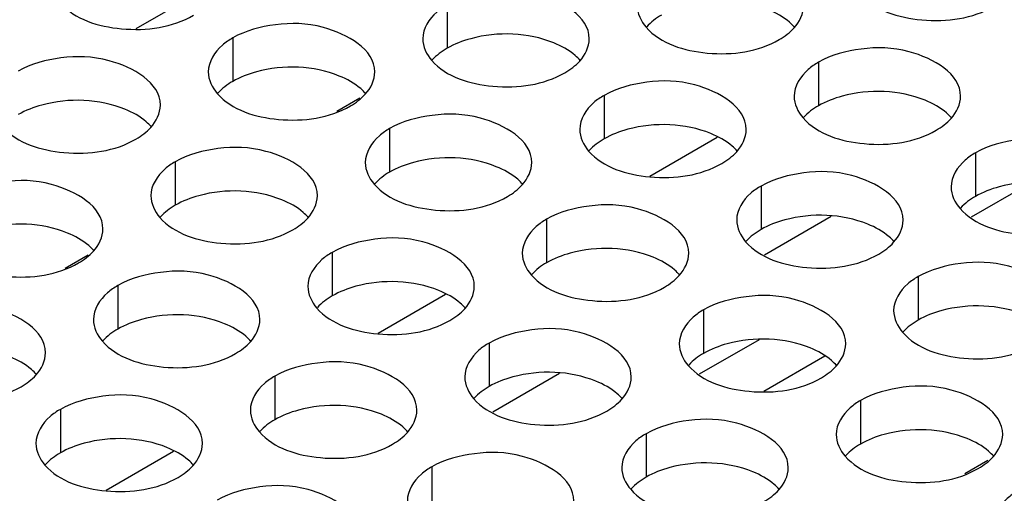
# Model space of a CAD drawing. Header units: inches. Extents: x 0 to 34, y 0 to 22.
# Tile 73 of 116: x 17.413 to 17.708, y 19.05 to 19.192. Entities that reach past the tile are written whole.
import ezdxf

# ---------------------------------------------------------------- set-up
doc = ezdxf.new("R2010")
doc.units = ezdxf.units.IN
doc.header["$LTSCALE"] = 1.87
doc.header["$MEASUREMENT"] = 0
doc.layers.get('0').update_dxf_attribs({"linetype": 'CONTINUOUS'})
doc.layers.add('02___PRT_ALL_AXES', color=7, linetype='CONTINUOUS')

msp = doc.modelspace()

# ---------------------------------------------------------------- linework, layer by layer
at = {"color": 7, "linetype": 'CONTINUOUS'}
for p, q in [((17.46579, 19.19955), (17.44752, 19.189)), ((17.51477, 19.16821), (17.50787, 19.16423)), ((17.60187, 19.14475), (17.62211, 19.15643)), ((17.71637, 19.14282), (17.69835, 19.13241)), ((17.65632, 19.13263), (17.63632, 19.12109)), ((17.43312, 19.12107), (17.42622, 19.11708)), ((17.52022, 19.0976), (17.54046, 19.10929)), ((17.63472, 19.09567), (17.6167, 19.08527)), ((17.65435, 19.09067), (17.63609, 19.08013)), ((17.57467, 19.08549), (17.55467, 19.07394)), ((17.43857, 19.05046), (17.45881, 19.06215)), ((17.70333, 19.05934), (17.69643, 19.05535))]:
    msp.add_line(p, q, dxfattribs=at)
at = {"layer": '02___PRT_ALL_AXES', "color": 7, "linetype": 'CONTINUOUS'}
for p, q in [((17.54097, 19.19624), (17.54097, 19.18318)), ((17.47657, 19.18628), (17.47657, 19.17322)), ((17.6525, 19.17899), (17.6525, 19.16592)), ((17.58811, 19.16903), (17.58811, 19.15596)), ((17.52371, 19.15906), (17.52371, 19.146)), ((17.69964, 19.15177), (17.69964, 19.13871)), ((17.45932, 19.1491), (17.45932, 19.13604)), ((17.63525, 19.14181), (17.63525, 19.12874)), ((17.57085, 19.13184), (17.57085, 19.11878)), ((17.50646, 19.12188), (17.50646, 19.10882)), ((17.68239, 19.11459), (17.68239, 19.10152)), ((17.44206, 19.11192), (17.44206, 19.09886)), ((17.61799, 19.10463), (17.61799, 19.09156)), ((17.5536, 19.09466), (17.5536, 19.0816)), ((17.4892, 19.0847), (17.4892, 19.07164)), ((17.66513, 19.07741), (17.66513, 19.06434)), ((17.42481, 19.07474), (17.42481, 19.06167)), ((17.60074, 19.06744), (17.60074, 19.05438)), ((17.53634, 19.05748), (17.53634, 19.04442))]:
    msp.add_line(p, q, dxfattribs=at)
at = {"layer": '02___PRT_ALL_AXES', "color": 3, "linetype": 'CONTINUOUS'}
for points, knots in [([(17.58364, 19.18603), (17.58365, 19.19283), (17.56958, 19.20068), (17.55427, 19.20086), (17.54484, 19.19848), (17.54097, 19.19624)], [0, 0, 0, 0, 0.422557, 0.72235, 1, 1, 1, 1]), ([(17.42479, 19.19679), (17.42917, 19.19179), (17.44396, 19.18735), (17.45843, 19.18942), (17.46479, 19.19309)], [0, 0, 0, 0, 0.475188, 1, 1, 1, 1]), ([(17.66512, 19.19946), (17.66949, 19.19445), (17.68429, 19.19002), (17.69876, 19.19209), (17.70511, 19.19575)], [0, 0, 0, 0, 0.475188, 1, 1, 1, 1]), ([(17.54097, 19.19624), (17.53987, 19.19561), (17.53635, 19.19325), (17.53365, 19.18907), (17.53365, 19.18605)], [0, 0, 0, 0, 0.295166, 1, 1, 1, 1]), ([(17.51925, 19.17606), (17.51925, 19.18286), (17.50518, 19.19071), (17.48988, 19.1909), (17.48044, 19.18851), (17.47657, 19.18628)], [0, 0, 0, 0, 0.422557, 0.72235, 1, 1, 1, 1]), ([(17.60072, 19.18949), (17.6051, 19.18449), (17.61989, 19.18006), (17.63436, 19.18212), (17.64072, 19.18579)], [0, 0, 0, 0, 0.475188, 1, 1, 1, 1]), ([(17.47657, 19.18628), (17.47548, 19.18565), (17.47196, 19.18329), (17.46925, 19.1791), (17.46925, 19.17608)], [0, 0, 0, 0, 0.295166, 1, 1, 1, 1]), ([(17.69518, 19.16877), (17.69518, 19.17557), (17.68112, 19.18342), (17.66581, 19.18361), (17.65637, 19.18122), (17.6525, 19.17899)], [0, 0, 0, 0, 0.422557, 0.72235, 1, 1, 1, 1]), ([(17.45485, 19.1661), (17.45486, 19.1729), (17.44079, 19.18075), (17.42548, 19.18094), (17.41605, 19.17855), (17.41218, 19.17632)], [0, 0, 0, 0, 0.422557, 0.72235, 1, 1, 1, 1]), ([(17.53633, 19.17953), (17.5407, 19.17453), (17.5555, 19.1701), (17.56997, 19.17216), (17.57632, 19.17583)], [0, 0, 0, 0, 0.475188, 1, 1, 1, 1]), ([(17.6525, 19.17899), (17.65141, 19.17836), (17.64789, 19.176), (17.64518, 19.17181), (17.64518, 19.16879)], [0, 0, 0, 0, 0.295166, 1, 1, 1, 1]), ([(17.63078, 19.15881), (17.63079, 19.16561), (17.61672, 19.17346), (17.60141, 19.17364), (17.59198, 19.17126), (17.58811, 19.16903)], [0, 0, 0, 0, 0.422557, 0.72235, 1, 1, 1, 1]), ([(17.47193, 19.16957), (17.47631, 19.16457), (17.4911, 19.16013), (17.50557, 19.1622), (17.51193, 19.16587)], [0, 0, 0, 0, 0.475188, 1, 1, 1, 1]), ([(17.58811, 19.16903), (17.58701, 19.16839), (17.58349, 19.16604), (17.58079, 19.16185), (17.58079, 19.15883)], [0, 0, 0, 0, 0.295166, 1, 1, 1, 1]), ([(17.56639, 19.14885), (17.56639, 19.15564), (17.55233, 19.1635), (17.53702, 19.16368), (17.52758, 19.1613), (17.52371, 19.15906)], [0, 0, 0, 0, 0.422557, 0.72235, 1, 1, 1, 1]), ([(17.64787, 19.16227), (17.65224, 19.15727), (17.66703, 19.15284), (17.68151, 19.15491), (17.68786, 19.15857)], [0, 0, 0, 0, 0.475188, 1, 1, 1, 1]), ([(17.40754, 19.1596), (17.41191, 19.1546), (17.42671, 19.15017), (17.44118, 19.15224), (17.44753, 19.1559)], [0, 0, 0, 0, 0.475188, 1, 1, 1, 1]), ([(17.52371, 19.15906), (17.52262, 19.15843), (17.5191, 19.15607), (17.51639, 19.15188), (17.51639, 19.14887)], [0, 0, 0, 0, 0.295166, 1, 1, 1, 1]), ([(17.74232, 19.14155), (17.74232, 19.14835), (17.72826, 19.1562), (17.71295, 19.15639), (17.70351, 19.154), (17.69964, 19.15177)], [0, 0, 0, 0, 0.422557, 0.72235, 1, 1, 1, 1]), ([(17.50199, 19.13888), (17.502, 19.14568), (17.48793, 19.15353), (17.47262, 19.15372), (17.46319, 19.15133), (17.45932, 19.1491)], [0, 0, 0, 0, 0.422557, 0.72235, 1, 1, 1, 1]), ([(17.58347, 19.15231), (17.58784, 19.14731), (17.60264, 19.14288), (17.61711, 19.14494), (17.62346, 19.14861)], [0, 0, 0, 0, 0.475188, 1, 1, 1, 1]), ([(17.69964, 19.15177), (17.69855, 19.15114), (17.69503, 19.14878), (17.69232, 19.14459), (17.69232, 19.14157)], [0, 0, 0, 0, 0.295166, 1, 1, 1, 1]), ([(17.45932, 19.1491), (17.45822, 19.14847), (17.4547, 19.14611), (17.452, 19.14192), (17.452, 19.1389)], [0, 0, 0, 0, 0.295166, 1, 1, 1, 1]), ([(17.67792, 19.13159), (17.67793, 19.13839), (17.66386, 19.14624), (17.64855, 19.14643), (17.63912, 19.14404), (17.63525, 19.14181)], [0, 0, 0, 0, 0.422557, 0.72235, 1, 1, 1, 1]), ([(17.4376, 19.12892), (17.4376, 19.13572), (17.42354, 19.14357), (17.40823, 19.14376), (17.39879, 19.14137), (17.39492, 19.13914)], [0, 0, 0, 0, 0.422557, 0.72235, 1, 1, 1, 1]), ([(17.51907, 19.14235), (17.52345, 19.13735), (17.53824, 19.13292), (17.55271, 19.13498), (17.55907, 19.13865)], [0, 0, 0, 0, 0.475188, 1, 1, 1, 1]), ([(17.63525, 19.14181), (17.63415, 19.14117), (17.63063, 19.13882), (17.62793, 19.13463), (17.62793, 19.13161)], [0, 0, 0, 0, 0.295166, 1, 1, 1, 1]), ([(17.61353, 19.12163), (17.61353, 19.12843), (17.59947, 19.13628), (17.58416, 19.13646), (17.57472, 19.13408), (17.57085, 19.13184)], [0, 0, 0, 0, 0.422557, 0.72235, 1, 1, 1, 1]), ([(17.69501, 19.13506), (17.69938, 19.13006), (17.71417, 19.12562), (17.72865, 19.12769), (17.735, 19.13136)], [0, 0, 0, 0, 0.475188, 1, 1, 1, 1]), ([(17.45468, 19.13239), (17.45905, 19.12739), (17.47385, 19.12295), (17.48832, 19.12502), (17.49467, 19.12869)], [0, 0, 0, 0, 0.475188, 1, 1, 1, 1]), ([(17.57085, 19.13184), (17.56976, 19.13121), (17.56624, 19.12885), (17.56353, 19.12467), (17.56353, 19.12165)], [0, 0, 0, 0, 0.295166, 1, 1, 1, 1]), ([(17.54913, 19.11166), (17.54914, 19.11846), (17.53507, 19.12632), (17.51976, 19.1265), (17.51033, 19.12412), (17.50646, 19.12188)], [0, 0, 0, 0, 0.422557, 0.72235, 1, 1, 1, 1]), ([(17.63061, 19.12509), (17.63498, 19.12009), (17.64978, 19.11566), (17.66425, 19.11772), (17.6706, 19.12139)], [0, 0, 0, 0, 0.475188, 1, 1, 1, 1]), ([(17.39028, 19.12242), (17.39466, 19.11742), (17.40945, 19.11299), (17.42392, 19.11506), (17.43028, 19.11872)], [0, 0, 0, 0, 0.475188, 1, 1, 1, 1]), ([(17.50646, 19.12188), (17.50536, 19.12125), (17.50184, 19.11889), (17.49914, 19.1147), (17.49914, 19.11168)], [0, 0, 0, 0, 0.295166, 1, 1, 1, 1]), ([(17.72507, 19.10437), (17.72507, 19.11117), (17.711, 19.11902), (17.69569, 19.11921), (17.68626, 19.11682), (17.68239, 19.11459)], [0, 0, 0, 0, 0.422557, 0.72235, 1, 1, 1, 1]), ([(17.48474, 19.1017), (17.48474, 19.1085), (17.47068, 19.11635), (17.45537, 19.11654), (17.44593, 19.11415), (17.44206, 19.11192)], [0, 0, 0, 0, 0.422557, 0.72235, 1, 1, 1, 1]), ([(17.56622, 19.11513), (17.57059, 19.11013), (17.58538, 19.1057), (17.59986, 19.10776), (17.60621, 19.11143)], [0, 0, 0, 0, 0.475188, 1, 1, 1, 1]), ([(17.68239, 19.11459), (17.68129, 19.11396), (17.67777, 19.1116), (17.67507, 19.10741), (17.67507, 19.10439)], [0, 0, 0, 0, 0.295166, 1, 1, 1, 1]), ([(17.44206, 19.11192), (17.44097, 19.11129), (17.43745, 19.10893), (17.43474, 19.10474), (17.43474, 19.10172)], [0, 0, 0, 0, 0.295166, 1, 1, 1, 1]), ([(17.66067, 19.09441), (17.66067, 19.10121), (17.64661, 19.10906), (17.6313, 19.10924), (17.62186, 19.10686), (17.61799, 19.10463)], [0, 0, 0, 0, 0.422557, 0.72235, 1, 1, 1, 1]), ([(17.42034, 19.09174), (17.42035, 19.09854), (17.40628, 19.10639), (17.39097, 19.10657), (17.38154, 19.10419), (17.37767, 19.10196)], [0, 0, 0, 0, 0.422557, 0.72235, 1, 1, 1, 1]), ([(17.50182, 19.10517), (17.50619, 19.10017), (17.52099, 19.09574), (17.53546, 19.0978), (17.54181, 19.10147)], [0, 0, 0, 0, 0.475188, 1, 1, 1, 1]), ([(17.61799, 19.10463), (17.6169, 19.10399), (17.61338, 19.10164), (17.61067, 19.09745), (17.61067, 19.09443)], [0, 0, 0, 0, 0.295166, 1, 1, 1, 1]), ([(17.59628, 19.08445), (17.59628, 19.09125), (17.58221, 19.0991), (17.5669, 19.09928), (17.55747, 19.0969), (17.5536, 19.09466)], [0, 0, 0, 0, 0.422557, 0.72235, 1, 1, 1, 1]), ([(17.67775, 19.09788), (17.68212, 19.09287), (17.69692, 19.08844), (17.71139, 19.09051), (17.71774, 19.09417)], [0, 0, 0, 0, 0.475188, 1, 1, 1, 1]), ([(17.43743, 19.09521), (17.4418, 19.09021), (17.45659, 19.08577), (17.47107, 19.08784), (17.47742, 19.09151)], [0, 0, 0, 0, 0.475188, 1, 1, 1, 1]), ([(17.5536, 19.09466), (17.5525, 19.09403), (17.54898, 19.09167), (17.54628, 19.08749), (17.54628, 19.08447)], [0, 0, 0, 0, 0.295166, 1, 1, 1, 1]), ([(17.53188, 19.07448), (17.53188, 19.08128), (17.51782, 19.08913), (17.50251, 19.08932), (17.49307, 19.08693), (17.4892, 19.0847)], [0, 0, 0, 0, 0.422557, 0.72235, 1, 1, 1, 1]), ([(17.61336, 19.08791), (17.61773, 19.08291), (17.63252, 19.07848), (17.647, 19.08054), (17.65335, 19.08421)], [0, 0, 0, 0, 0.475188, 1, 1, 1, 1]), ([(17.37303, 19.08524), (17.3774, 19.08024), (17.3922, 19.07581), (17.40667, 19.07787), (17.41302, 19.08154)], [0, 0, 0, 0, 0.475188, 1, 1, 1, 1]), ([(17.4892, 19.0847), (17.48811, 19.08407), (17.48459, 19.08171), (17.48188, 19.07752), (17.48188, 19.0745)], [0, 0, 0, 0, 0.295166, 1, 1, 1, 1]), ([(17.70781, 19.06719), (17.70781, 19.07399), (17.69375, 19.08184), (17.67844, 19.08203), (17.669, 19.07964), (17.66513, 19.07741)], [0, 0, 0, 0, 0.422557, 0.72235, 1, 1, 1, 1]), ([(17.46749, 19.06452), (17.46749, 19.07132), (17.45342, 19.07917), (17.43811, 19.07936), (17.42868, 19.07697), (17.42481, 19.07474)], [0, 0, 0, 0, 0.422557, 0.72235, 1, 1, 1, 1]), ([(17.54896, 19.07795), (17.55333, 19.07295), (17.56813, 19.06852), (17.5826, 19.07058), (17.58895, 19.07425)], [0, 0, 0, 0, 0.475188, 1, 1, 1, 1]), ([(17.66513, 19.07741), (17.66404, 19.07678), (17.66052, 19.07442), (17.65781, 19.07023), (17.65781, 19.06721)], [0, 0, 0, 0, 0.295166, 1, 1, 1, 1]), ([(17.42481, 19.07474), (17.42371, 19.07411), (17.42019, 19.07175), (17.41749, 19.06756), (17.41749, 19.06454)], [0, 0, 0, 0, 0.295166, 1, 1, 1, 1]), ([(17.64342, 19.05723), (17.64342, 19.06403), (17.62935, 19.07188), (17.61404, 19.07206), (17.60461, 19.06968), (17.60074, 19.06744)], [0, 0, 0, 0, 0.422557, 0.72235, 1, 1, 1, 1]), ([(17.48457, 19.06799), (17.48894, 19.06299), (17.50373, 19.05855), (17.51821, 19.06062), (17.52456, 19.06429)], [0, 0, 0, 0, 0.475188, 1, 1, 1, 1]), ([(17.60074, 19.06744), (17.59964, 19.06681), (17.59612, 19.06446), (17.59342, 19.06027), (17.59342, 19.05725)], [0, 0, 0, 0, 0.295166, 1, 1, 1, 1]), ([(17.57902, 19.04727), (17.57902, 19.05406), (17.56496, 19.06192), (17.54965, 19.0621), (17.54021, 19.05972), (17.53634, 19.05748)], [0, 0, 0, 0, 0.422557, 0.72235, 1, 1, 1, 1]), ([(17.6605, 19.06069), (17.66487, 19.05569), (17.67966, 19.05126), (17.69414, 19.05333), (17.70049, 19.05699)], [0, 0, 0, 0, 0.475188, 1, 1, 1, 1]), ([(17.42017, 19.05802), (17.42454, 19.05302), (17.43934, 19.04859), (17.45381, 19.05066), (17.46016, 19.05432)], [0, 0, 0, 0, 0.475188, 1, 1, 1, 1]), ([(17.53634, 19.05748), (17.53525, 19.05685), (17.53173, 19.05449), (17.52902, 19.0503), (17.52902, 19.04729)], [0, 0, 0, 0, 0.295166, 1, 1, 1, 1]), ([(17.51463, 19.0373), (17.51463, 19.0441), (17.50056, 19.05195), (17.48525, 19.05214), (17.47582, 19.04975), (17.47195, 19.04752)], [0, 0, 0, 0, 0.422557, 0.72235, 1, 1, 1, 1]), ([(17.5961, 19.05073), (17.60047, 19.04573), (17.61527, 19.0413), (17.62974, 19.04336), (17.63609, 19.04703)], [0, 0, 0, 0, 0.475188, 1, 1, 1, 1]), ([(17.71227, 19.05019), (17.71118, 19.04956), (17.70766, 19.0472), (17.70495, 19.04301), (17.70495, 19.03999)], [0, 0, 0, 0, 0.295166, 1, 1, 1, 1])]:
    msp.add_open_spline(points, degree=3, knots=knots, dxfattribs=at)
for points in [[(17.59804, 19.19601), (17.59804, 19.19366), (17.59918, 19.19126), (17.60072, 19.18949)], [(17.64518, 19.1893), (17.64681, 19.19109), (17.64804, 19.19356), (17.64804, 19.19599)], [(17.64072, 19.18579), (17.64236, 19.18674), (17.64391, 19.1879), (17.64518, 19.1893)], [(17.53365, 19.18605), (17.53364, 19.1837), (17.53478, 19.1813), (17.53633, 19.17953)], [(17.58079, 19.17934), (17.58242, 19.18113), (17.58364, 19.1836), (17.58364, 19.18603)], [(17.57632, 19.17583), (17.57796, 19.17678), (17.57951, 19.17794), (17.58079, 19.17934)], [(17.46925, 19.17608), (17.46925, 19.17373), (17.47039, 19.17134), (17.47193, 19.16957)], [(17.51639, 19.16937), (17.51802, 19.17117), (17.51925, 19.17364), (17.51925, 19.17606)], [(17.51193, 19.16587), (17.51357, 19.16681), (17.51512, 19.16797), (17.51639, 19.16937)], [(17.64518, 19.16879), (17.64518, 19.16644), (17.64632, 19.16404), (17.64787, 19.16227)], [(17.69232, 19.16208), (17.69395, 19.16387), (17.69518, 19.16635), (17.69518, 19.16877)], [(17.452, 19.15941), (17.45363, 19.16121), (17.45485, 19.16368), (17.45485, 19.1661)], [(17.68786, 19.15857), (17.6895, 19.15952), (17.69105, 19.16068), (17.69232, 19.16208)], [(17.44753, 19.1559), (17.44917, 19.15685), (17.45072, 19.15801), (17.452, 19.15941)], [(17.58079, 19.15883), (17.58079, 19.15648), (17.58192, 19.15408), (17.58347, 19.15231)], [(17.62793, 19.15212), (17.62956, 19.15391), (17.63078, 19.15638), (17.63078, 19.15881)], [(17.62346, 19.14861), (17.6251, 19.14956), (17.62666, 19.15072), (17.62793, 19.15212)], [(17.51639, 19.14887), (17.51639, 19.14652), (17.51753, 19.14412), (17.51907, 19.14235)], [(17.56353, 19.14216), (17.56516, 19.14395), (17.56639, 19.14642), (17.56639, 19.14885)], [(17.55907, 19.13865), (17.56071, 19.1396), (17.56226, 19.14076), (17.56353, 19.14216)], [(17.69232, 19.14157), (17.69232, 19.13922), (17.69346, 19.13682), (17.69501, 19.13506)], [(17.452, 19.1389), (17.452, 19.13655), (17.45313, 19.13416), (17.45468, 19.13239)], [(17.49914, 19.13219), (17.50077, 19.13399), (17.50199, 19.13646), (17.50199, 19.13888)], [(17.49467, 19.12869), (17.49631, 19.12963), (17.49787, 19.13079), (17.49914, 19.13219)], [(17.62793, 19.13161), (17.62793, 19.12926), (17.62906, 19.12686), (17.63061, 19.12509)], [(17.67507, 19.1249), (17.6767, 19.12669), (17.67792, 19.12917), (17.67792, 19.13159)], [(17.43474, 19.12223), (17.43637, 19.12402), (17.4376, 19.1265), (17.4376, 19.12892)], [(17.6706, 19.12139), (17.67224, 19.12234), (17.6738, 19.1235), (17.67507, 19.1249)], [(17.43028, 19.11872), (17.43192, 19.11967), (17.43347, 19.12083), (17.43474, 19.12223)], [(17.56353, 19.12165), (17.56353, 19.1193), (17.56467, 19.1169), (17.56622, 19.11513)], [(17.61067, 19.11494), (17.61231, 19.11673), (17.61353, 19.1192), (17.61353, 19.12163)], [(17.60621, 19.11143), (17.60785, 19.11238), (17.6094, 19.11354), (17.61067, 19.11494)], [(17.49914, 19.11168), (17.49914, 19.10934), (17.50027, 19.10694), (17.50182, 19.10517)], [(17.54628, 19.10497), (17.54791, 19.10677), (17.54913, 19.10924), (17.54913, 19.11166)], [(17.54181, 19.10147), (17.54345, 19.10241), (17.54501, 19.10357), (17.54628, 19.10497)], [(17.67507, 19.10439), (17.67507, 19.10204), (17.6762, 19.09964), (17.67775, 19.09788)], [(17.43474, 19.10172), (17.43474, 19.09937), (17.43588, 19.09697), (17.43743, 19.09521)], [(17.48188, 19.09501), (17.48352, 19.09681), (17.48474, 19.09928), (17.48474, 19.1017)], [(17.47742, 19.09151), (17.47906, 19.09245), (17.48061, 19.09361), (17.48188, 19.09501)], [(17.61067, 19.09443), (17.61067, 19.09208), (17.61181, 19.08968), (17.61336, 19.08791)], [(17.65781, 19.08772), (17.65945, 19.08951), (17.66067, 19.09198), (17.66067, 19.09441)], [(17.41749, 19.08505), (17.41912, 19.08684), (17.42034, 19.08932), (17.42034, 19.09174)], [(17.65335, 19.08421), (17.65499, 19.08516), (17.65654, 19.08632), (17.65781, 19.08772)], [(17.41302, 19.08154), (17.41466, 19.08249), (17.41622, 19.08365), (17.41749, 19.08505)], [(17.54628, 19.08447), (17.54628, 19.08212), (17.54741, 19.07972), (17.54896, 19.07795)], [(17.59342, 19.07776), (17.59505, 19.07955), (17.59627, 19.08202), (17.59628, 19.08445)], [(17.58895, 19.07425), (17.59059, 19.0752), (17.59215, 19.07636), (17.59342, 19.07776)], [(17.48188, 19.0745), (17.48188, 19.07215), (17.48302, 19.06976), (17.48457, 19.06799)], [(17.52902, 19.06779), (17.53066, 19.06959), (17.53188, 19.07206), (17.53188, 19.07448)], [(17.52456, 19.06429), (17.5262, 19.06523), (17.52775, 19.06639), (17.52902, 19.06779)], [(17.65781, 19.06721), (17.65781, 19.06486), (17.65895, 19.06246), (17.6605, 19.06069)], [(17.70495, 19.0605), (17.70659, 19.06229), (17.70781, 19.06477), (17.70781, 19.06719)], [(17.41749, 19.06454), (17.41749, 19.06219), (17.41862, 19.05979), (17.42017, 19.05802)], [(17.46463, 19.05783), (17.46626, 19.05963), (17.46748, 19.0621), (17.46749, 19.06452)], [(17.46016, 19.05432), (17.4618, 19.05527), (17.46336, 19.05643), (17.46463, 19.05783)], [(17.70049, 19.05699), (17.70213, 19.05794), (17.70368, 19.0591), (17.70495, 19.0605)], [(17.59342, 19.05725), (17.59342, 19.0549), (17.59456, 19.0525), (17.5961, 19.05073)], [(17.64056, 19.05054), (17.64219, 19.05233), (17.64341, 19.0548), (17.64342, 19.05723)], [(17.63609, 19.04703), (17.63773, 19.04798), (17.63929, 19.04914), (17.64056, 19.05054)]]:
    msp.add_open_spline(points, degree=3, dxfattribs=at)
at = {"layer": '02___PRT_ALL_AXES', "color": 7, "linetype": 'CONTINUOUS'}
for points, knots in [([(17.64536, 19.18944), (17.64488, 19.18999), (17.64257, 19.19224), (17.63968, 19.19383), (17.63738, 19.19476)], [0, 0, 0, 0, 0.226307, 1, 1, 1, 1]), ([(17.57298, 19.1848), (17.56528, 19.18791), (17.55339, 19.18836), (17.54318, 19.18446), (17.54097, 19.18318)], [0, 0, 0, 0, 0.764737, 1, 1, 1, 1]), ([(17.58096, 19.17948), (17.58048, 19.18003), (17.57818, 19.18228), (17.57529, 19.18387), (17.57298, 19.1848)], [0, 0, 0, 0, 0.226307, 1, 1, 1, 1]), ([(17.50859, 19.17483), (17.50088, 19.17795), (17.489, 19.1784), (17.47879, 19.1745), (17.47657, 19.17322)], [0, 0, 0, 0, 0.764737, 1, 1, 1, 1]), ([(17.51657, 19.16952), (17.51609, 19.17006), (17.51378, 19.17232), (17.51089, 19.1739), (17.50859, 19.17483)], [0, 0, 0, 0, 0.226307, 1, 1, 1, 1]), ([(17.68452, 19.16754), (17.67681, 19.17066), (17.66493, 19.17111), (17.65472, 19.1672), (17.6525, 19.16592)], [0, 0, 0, 0, 0.764737, 1, 1, 1, 1]), ([(17.44419, 19.16487), (17.43649, 19.16799), (17.4246, 19.16844), (17.41439, 19.16453), (17.41218, 19.16325)], [0, 0, 0, 0, 0.764737, 1, 1, 1, 1]), ([(17.6925, 19.16222), (17.69202, 19.16277), (17.68971, 19.16502), (17.68682, 19.16661), (17.68452, 19.16754)], [0, 0, 0, 0, 0.226307, 1, 1, 1, 1]), ([(17.45217, 19.15955), (17.45169, 19.1601), (17.44939, 19.16235), (17.4465, 19.16394), (17.44419, 19.16487)], [0, 0, 0, 0, 0.226307, 1, 1, 1, 1]), ([(17.62012, 19.15758), (17.61242, 19.16069), (17.60053, 19.16115), (17.59032, 19.15724), (17.58811, 19.15596)], [0, 0, 0, 0, 0.764737, 1, 1, 1, 1]), ([(17.6281, 19.15226), (17.62762, 19.15281), (17.62532, 19.15506), (17.62243, 19.15665), (17.62012, 19.15758)], [0, 0, 0, 0, 0.226307, 1, 1, 1, 1]), ([(17.55573, 19.14762), (17.54802, 19.15073), (17.53614, 19.15118), (17.52593, 19.14728), (17.52371, 19.146)], [0, 0, 0, 0, 0.764737, 1, 1, 1, 1]), ([(17.56371, 19.1423), (17.56323, 19.14285), (17.56092, 19.1451), (17.55803, 19.14668), (17.55573, 19.14762)], [0, 0, 0, 0, 0.226307, 1, 1, 1, 1]), ([(17.73166, 19.14032), (17.72395, 19.14344), (17.71207, 19.14389), (17.70186, 19.13998), (17.69964, 19.13871)], [0, 0, 0, 0, 0.764737, 1, 1, 1, 1]), ([(17.49133, 19.13765), (17.48363, 19.14077), (17.47174, 19.14122), (17.46153, 19.13731), (17.45932, 19.13604)], [0, 0, 0, 0, 0.764737, 1, 1, 1, 1]), ([(17.49931, 19.13234), (17.49883, 19.13288), (17.49653, 19.13514), (17.49364, 19.13672), (17.49133, 19.13765)], [0, 0, 0, 0, 0.226307, 1, 1, 1, 1]), ([(17.66727, 19.13036), (17.65956, 19.13348), (17.64768, 19.13393), (17.63746, 19.13002), (17.63525, 19.12874)], [0, 0, 0, 0, 0.764737, 1, 1, 1, 1]), ([(17.42694, 19.12769), (17.41923, 19.13081), (17.40735, 19.13126), (17.39714, 19.12735), (17.39492, 19.12607)], [0, 0, 0, 0, 0.764737, 1, 1, 1, 1]), ([(17.67524, 19.12504), (17.67476, 19.12559), (17.67246, 19.12784), (17.66957, 19.12943), (17.66727, 19.13036)], [0, 0, 0, 0, 0.226307, 1, 1, 1, 1]), ([(17.43492, 19.12237), (17.43444, 19.12292), (17.43213, 19.12517), (17.42924, 19.12676), (17.42694, 19.12769)], [0, 0, 0, 0, 0.226307, 1, 1, 1, 1]), ([(17.60287, 19.1204), (17.59516, 19.12351), (17.58328, 19.12397), (17.57307, 19.12006), (17.57085, 19.11878)], [0, 0, 0, 0, 0.764737, 1, 1, 1, 1]), ([(17.61085, 19.11508), (17.61037, 19.11563), (17.60806, 19.11788), (17.60517, 19.11947), (17.60287, 19.1204)], [0, 0, 0, 0, 0.226307, 1, 1, 1, 1]), ([(17.53848, 19.11044), (17.53077, 19.11355), (17.51888, 19.114), (17.50867, 19.1101), (17.50646, 19.10882)], [0, 0, 0, 0, 0.764737, 1, 1, 1, 1]), ([(17.54645, 19.10512), (17.54597, 19.10566), (17.54367, 19.10792), (17.54078, 19.1095), (17.53848, 19.11044)], [0, 0, 0, 0, 0.226307, 1, 1, 1, 1]), ([(17.71441, 19.10314), (17.7067, 19.10626), (17.69482, 19.10671), (17.6846, 19.1028), (17.68239, 19.10152)], [0, 0, 0, 0, 0.764737, 1, 1, 1, 1]), ([(17.47408, 19.10047), (17.46637, 19.10359), (17.45449, 19.10404), (17.44428, 19.10013), (17.44206, 19.09886)], [0, 0, 0, 0, 0.764737, 1, 1, 1, 1]), ([(17.48206, 19.09515), (17.48158, 19.0957), (17.47927, 19.09796), (17.47638, 19.09954), (17.47408, 19.10047)], [0, 0, 0, 0, 0.226307, 1, 1, 1, 1]), ([(17.65001, 19.09318), (17.6423, 19.0963), (17.63042, 19.09675), (17.62021, 19.09284), (17.61799, 19.09156)], [0, 0, 0, 0, 0.764737, 1, 1, 1, 1]), ([(17.65799, 19.08786), (17.65751, 19.08841), (17.6552, 19.09066), (17.65231, 19.09225), (17.65001, 19.09318)], [0, 0, 0, 0, 0.226307, 1, 1, 1, 1]), ([(17.41766, 19.08519), (17.41718, 19.08574), (17.41488, 19.08799), (17.41199, 19.08958), (17.40969, 19.09051)], [0, 0, 0, 0, 0.226307, 1, 1, 1, 1]), ([(17.58562, 19.08322), (17.57791, 19.08633), (17.56603, 19.08678), (17.55581, 19.08288), (17.5536, 19.0816)], [0, 0, 0, 0, 0.764737, 1, 1, 1, 1]), ([(17.59359, 19.0779), (17.59311, 19.07845), (17.59081, 19.0807), (17.58792, 19.08229), (17.58562, 19.08322)], [0, 0, 0, 0, 0.226307, 1, 1, 1, 1]), ([(17.52122, 19.07325), (17.51351, 19.07637), (17.50163, 19.07682), (17.49142, 19.07292), (17.4892, 19.07164)], [0, 0, 0, 0, 0.764737, 1, 1, 1, 1]), ([(17.5292, 19.06794), (17.52872, 19.06848), (17.52641, 19.07074), (17.52352, 19.07232), (17.52122, 19.07325)], [0, 0, 0, 0, 0.226307, 1, 1, 1, 1]), ([(17.45683, 19.06329), (17.44912, 19.06641), (17.43724, 19.06686), (17.42702, 19.06295), (17.42481, 19.06167)], [0, 0, 0, 0, 0.764737, 1, 1, 1, 1]), ([(17.69715, 19.06596), (17.68944, 19.06908), (17.67756, 19.06953), (17.66735, 19.06562), (17.66513, 19.06434)], [0, 0, 0, 0, 0.764737, 1, 1, 1, 1]), ([(17.70513, 19.06064), (17.70465, 19.06119), (17.70234, 19.06344), (17.69946, 19.06503), (17.69715, 19.06596)], [0, 0, 0, 0, 0.226307, 1, 1, 1, 1]), ([(17.4648, 19.05797), (17.46432, 19.05852), (17.46202, 19.06077), (17.45913, 19.06236), (17.45683, 19.06329)], [0, 0, 0, 0, 0.226307, 1, 1, 1, 1]), ([(17.63276, 19.056), (17.62505, 19.05911), (17.61317, 19.05957), (17.60295, 19.05566), (17.60074, 19.05438)], [0, 0, 0, 0, 0.764737, 1, 1, 1, 1]), ([(17.64073, 19.05068), (17.64025, 19.05123), (17.63795, 19.05348), (17.63506, 19.05507), (17.63276, 19.056)], [0, 0, 0, 0, 0.226307, 1, 1, 1, 1])]:
    msp.add_open_spline(points, degree=3, knots=knots, dxfattribs=at)
for points in [[(17.60536, 19.19314), (17.60372, 19.1922), (17.60217, 19.19104), (17.6009, 19.18964)], [(17.54097, 19.18318), (17.53933, 19.18223), (17.53778, 19.18107), (17.5365, 19.17967)], [(17.47657, 19.17322), (17.47493, 19.17227), (17.47338, 19.17111), (17.47211, 19.16971)], [(17.6525, 19.16592), (17.65086, 19.16498), (17.64931, 19.16382), (17.64804, 19.16242)], [(17.58811, 19.15596), (17.58647, 19.15502), (17.58492, 19.15385), (17.58364, 19.15245)], [(17.52371, 19.146), (17.52207, 19.14505), (17.52052, 19.14389), (17.51925, 19.14249)], [(17.69964, 19.13871), (17.698, 19.13776), (17.69645, 19.1366), (17.69518, 19.1352)], [(17.45932, 19.13604), (17.45768, 19.13509), (17.45613, 19.13393), (17.45485, 19.13253)], [(17.63525, 19.12874), (17.63361, 19.1278), (17.63206, 19.12664), (17.63078, 19.12524)], [(17.57085, 19.11878), (17.56921, 19.11783), (17.56766, 19.11667), (17.56639, 19.11527)], [(17.50646, 19.10882), (17.50482, 19.10787), (17.50327, 19.10671), (17.50199, 19.10531)], [(17.68239, 19.10152), (17.68075, 19.10058), (17.6792, 19.09942), (17.67792, 19.09802)], [(17.44206, 19.09886), (17.44042, 19.09791), (17.43887, 19.09675), (17.4376, 19.09535)], [(17.61799, 19.09156), (17.61635, 19.09062), (17.6148, 19.08946), (17.61353, 19.08806)], [(17.5536, 19.0816), (17.55196, 19.08065), (17.55041, 19.07949), (17.54913, 19.07809)], [(17.4892, 19.07164), (17.48756, 19.07069), (17.48601, 19.06953), (17.48474, 19.06813)], [(17.66513, 19.06434), (17.66349, 19.0634), (17.66194, 19.06224), (17.66067, 19.06084)], [(17.42481, 19.06167), (17.42317, 19.06073), (17.42162, 19.05957), (17.42034, 19.05817)], [(17.60074, 19.05438), (17.5991, 19.05343), (17.59755, 19.05227), (17.59627, 19.05087)]]:
    msp.add_open_spline(points, degree=3, dxfattribs=at)

doc.saveas('drawing.dxf')
